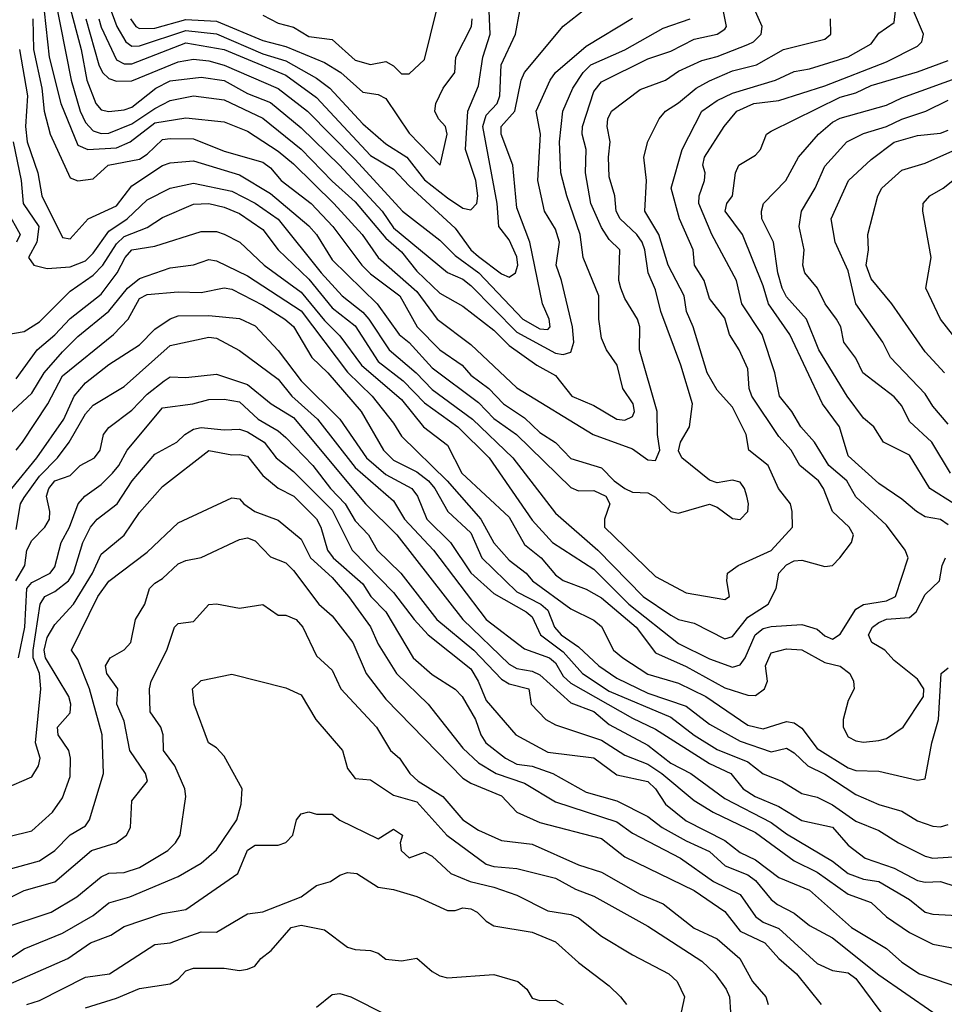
# Model space of a CAD drawing. Header units: metres. Extents: x -51132 to -49532, y -231222 to -229437.
# Tile 8 of 256: x -51101 to -51041, y -231051 to -230987. Entities that reach past the tile are written whole.
import ezdxf

# ---------------------------------------------------------------- set-up
doc = ezdxf.new("R2010")
doc.units = ezdxf.units.M
for name, color, linetype in [('CONTOUR_HALF', 8, 'Continuous'), ('CONTOUR_INDEX', 1, 'Continuous'), ('CONTOUR_INTER', 3, 'Continuous')]:
    doc.layers.add(name, color=color, linetype=linetype)

msp = doc.modelspace()

# ---------------------------------------------------------------- linework, layer by layer
at = {"layer": 'CONTOUR_HALF'}
for points, elevation in [([(-51099.714, -230982.259), (-51098.939, -230989.259), (-51098.196, -230992.259), (-51097.08, -230994.979), (-51096.43, -230995.259), (-51094.58, -230995.152), (-51093.679, -230994.759), (-51092.08, -230993.512), (-51090.08, -230993.187), (-51087.58, -230993.461), (-51086.08, -230994.069), (-51084.08, -230995.356), (-51083.08, -230996.188), (-51080.454, -230998.759), (-51078.617, -231000.759), (-51077.596, -231002.259), (-51075.08, -231004.46), (-51073.764, -231006.259), (-51071.58, -231007.914), (-51068.58, -231010.732), (-51063.632, -231013.759), (-51061.08, -231014.688), (-51060.08, -231015.397), (-51059.58, -231015.431), (-51059.308, -231014.759), (-51059.457, -231013.759), (-51059.463, -231012.259), (-51060.609, -231008.259), (-51060.597, -231006.759), (-51060.751, -231006.259), (-51061.58, -231004.914), (-51061.836, -231004.259), (-51061.961, -231003.759), (-51061.904, -231001.759), (-51062.58, -231001.097), (-51063.08, -231000.318), (-51063.769, -230998.759), (-51064.127, -230996.759), (-51064.074, -230995.259), (-51064.344, -230994.259), (-51064.325, -230993.759), (-51063.58, -230991.477), (-51063.08, -230990.868), (-51060.08, -230989.37), (-51058.58, -230988.878), (-51057.08, -230988.091), (-51055.58, -230987.759), (-51055.08, -230987.445), (-51054.96, -230987.259), (-51055.283, -230985.759)], 53.5), ([(-51097.678, -230985.759), (-51096.87, -230988.759), (-51096.51, -230990.759), (-51095.923, -230992.259), (-51095.58, -230992.668), (-51095.08, -230992.779), (-51094.08, -230992.683), (-51093.58, -230992.508), (-51092.016, -230991.259), (-51091.08, -230990.801), (-51089.08, -230990.565), (-51087.58, -230990.773), (-51086.08, -230991.612), (-51084.58, -230992.21), (-51082.58, -230993.853), (-51080.092, -230996.259), (-51077.332, -230999.259), (-51076.58, -231000.342), (-51073.08, -231003.229), (-51072.08, -231003.677), (-51071.58, -231004.08), (-51068.58, -231007.108), (-51066.08, -231008.468), (-51065.58, -231008.564), (-51065.08, -231008.405), (-51064.873, -231007.759), (-51064.965, -231006.759), (-51065.673, -231003.759), (-51066.025, -231002.759), (-51065.81, -231001.259), (-51066.08, -231000.421), (-51066.785, -230999.259), (-51067.211, -230997.259), (-51067.04, -230994.259), (-51067.323, -230992.759), (-51066.417, -230990.759), (-51066.077, -230990.259), (-51064.08, -230988.548), (-51061.08, -230986.724)], 52.5), ([(-51101.689, -231007.259), (-51100.58, -231007.061), (-51099.58, -231006.441), (-51097.58, -231004.446), (-51096.08, -231003.413), (-51095.466, -231002.759), (-51094.58, -231001.384), (-51094.08, -231000.909), (-51092.58, -231000.308), (-51091.58, -230999.666), (-51089.58, -230998.796), (-51088.58, -230998.749), (-51087.58, -230998.997), (-51086.58, -230999.416), (-51085.08, -231000.44), (-51084.077, -231001.759), (-51082.08, -231003.675), (-51080.58, -231005.535), (-51079.08, -231006.693), (-51077.58, -231009.008), (-51075.954, -231010.259), (-51074.58, -231011.689), (-51072.406, -231013.259), (-51070.369, -231015.259), (-51067.58, -231019.317), (-51066.273, -231020.759), (-51063.58, -231022.502), (-51061.302, -231024.759), (-51058.08, -231027.327), (-51056.08, -231028.318), (-51054.58, -231028.865), (-51054.08, -231028.702), (-51053.758, -231028.259), (-51053.11, -231026.759), (-51052.58, -231026.342), (-51052.08, -231026.207), (-51050.08, -231026.077), (-51049.08, -231026.381), (-51048.58, -231026.827), (-51048.08, -231027.04), (-51047.58, -231026.722), (-51046.58, -231025.099), (-51046.08, -231024.796), (-51044.58, -231024.546), (-51043.992, -231024.259), (-51043.174, -231021.759), (-51043.371, -231021.259), (-51044.58, -231019.639), (-51046.58, -231017.791), (-51047.16, -231016.759), (-51048.333, -231015.759), (-51049.26, -231014.259), (-51050.135, -231013.259), (-51050.728, -231012.259), (-51051.53, -231011.259), (-51051.837, -231009.759), (-51052.659, -231007.259), (-51053.971, -231005.259), (-51054.327, -231003.759), (-51055.919, -231000.759), (-51056.765, -230998.759), (-51056.746, -230998.259), (-51056.402, -230997.259), (-51056.356, -230996.759), (-51056.509, -230996.259), (-51056.409, -230995.759), (-51055.111, -230993.759), (-51054.308, -230992.759), (-51053.194, -230992.259), (-51051.58, -230992.067), (-51048.58, -230991.114), (-51044.58, -230989.561), (-51042.58, -230988.554), (-51042.286, -230988.259), (-51042.179, -230987.759), (-51042.832, -230986.259)], 55.5), ([(-51095.721, -230986.759), (-51095.58, -230987.31), (-51094.58, -230989.427), (-51094.08, -230989.688), (-51093.58, -230989.685), (-51090.08, -230988.336), (-51087.58, -230988.751), (-51083.58, -230990.435), (-51081.58, -230991.881), (-51078.08, -230995.637), (-51076.58, -230996.526), (-51075.58, -230997.614), (-51072.58, -231000.354), (-51071.58, -231001.757), (-51071.08, -231002.189), (-51069.58, -231003.331), (-51069.08, -231003.531), (-51068.666, -231003.259), (-51068.515, -231002.759), (-51068.58, -231002.213), (-51069.08, -231001.126), (-51069.744, -231000.259), (-51069.851, -230998.759), (-51070.796, -230993.759), (-51070.58, -230993.03), (-51069.855, -230992.259), (-51069.695, -230991.759), (-51069.601, -230989.759), (-51068.68, -230987.759), (-51068.38, -230986.259)], 51.5), ([(-51100.873, -230988.759), (-51100.346, -230991.759), (-51100.475, -230993.759), (-51100.367, -230994.759), (-51099.683, -230996.759), (-51099.421, -230998.259), (-51098.08, -231000.97), (-51097.58, -231001.043), (-51096.409, -230999.759), (-51094.58, -230998.917), (-51093.58, -230997.605), (-51091.58, -230996.292), (-51091.08, -230996.124), (-51089.58, -230995.986), (-51086.58, -230996.9), (-51084.58, -230998.11), (-51082.08, -231000.196), (-51081.58, -231000.766), (-51080.58, -231002.424), (-51077.653, -231005.259), (-51076.214, -231007.259), (-51075.58, -231007.773), (-51074.08, -231009.426), (-51071.08, -231011.68), (-51070.08, -231012.708), (-51068.615, -231013.759), (-51065.08, -231017.201), (-51064.58, -231017.409), (-51063.58, -231017.397), (-51062.808, -231017.759), (-51062.541, -231018.259), (-51062.892, -231019.259), (-51062.893, -231019.759), (-51059.58, -231022.976), (-51057.58, -231024.025), (-51055.08, -231024.459), (-51054.781, -231024.259), (-51054.958, -231023.259), (-51054.903, -231022.759), (-51054.217, -231022.259), (-51052.08, -231021.288), (-51050.691, -231019.759), (-51050.696, -231018.759), (-51050.822, -231018.259), (-51051.592, -231017.259), (-51052.273, -231015.759), (-51053.519, -231014.759), (-51053.701, -231013.759), (-51054.58, -231011.983), (-51055.58, -231010.872), (-51056.218, -231009.759), (-51057.139, -231006.759), (-51057.568, -231005.759), (-51057.722, -231004.759), (-51058.747, -231002.759), (-51059.357, -231000.759), (-51060.27, -230999.259), (-51060.175, -230997.259), (-51060.334, -230995.759), (-51060.08, -230994.727), (-51059.332, -230993.259), (-51058.936, -230992.759), (-51058.08, -230992.221), (-51056.939, -230991.259), (-51056.08, -230990.788), (-51054.58, -230990.145), (-51053.029, -230989.759), (-51051.27, -230988.759), (-51048.58, -230988.085), (-51048.206, -230987.759), (-51048.222, -230986.759)], 54.5), ([(-51093.67, -230986.759), (-51093.317, -230987.259), (-51093.08, -230987.398), (-51092.08, -230987.375), (-51090.08, -230986.812), (-51088.08, -230986.93), (-51085.08, -230988.166), (-51083.58, -230988.564), (-51081.08, -230989.605), (-51080.019, -230990.259), (-51078.58, -230991.539), (-51077.58, -230991.686), (-51077.08, -230991.938), (-51075.58, -230994.192), (-51073.56, -230996.259), (-51073.101, -230994.259), (-51073.222, -230993.759), (-51073.675, -230993.259), (-51073.905, -230992.759), (-51073.832, -230992.259), (-51073.363, -230991.259), (-51072.618, -230990.259), (-51072.546, -230989.259), (-51071.522, -230987.259), (-51071.482, -230986.759)], 50.5), ([(-51040.18, -231018.259), (-51041.763, -231017.259), (-51043.08, -231015.091), (-51044.767, -231014.259), (-51045.398, -231013.259), (-51046.08, -231012.688), (-51047.141, -231011.259), (-51048.98, -231008.259), (-51049.78, -231006.259), (-51051.08, -231004.82), (-51051.355, -231004.259), (-51051.64, -231003.259), (-51051.922, -231001.259), (-51052.683, -230999.759), (-51052.703, -230999.259), (-51052.565, -230998.759), (-51051.125, -230997.259), (-51050.297, -230995.759), (-51049.005, -230994.259), (-51048.08, -230993.475), (-51047.58, -230993.22), (-51044.58, -230992.384), (-51043.58, -230991.896), (-51039.58, -230990.445)], 56.5), ([(-51040.58, -231013.073), (-51041.58, -231011.902), (-51042.08, -231011.116), (-51044.318, -231008.759), (-51044.812, -231007.759), (-51046.578, -231005.259), (-51047.08, -231003.137), (-51047.907, -231001.259), (-51048.17, -230999.759), (-51047.046, -230997.259), (-51045.58, -230995.891), (-51044.08, -230994.783), (-51042.58, -230994.349), (-51041.08, -230994.183), (-51040.58, -230993.99)], 57.5), ([(-51039.515, -231008.259), (-51041.08, -231006.259), (-51042.039, -231004.259), (-51041.692, -231002.259), (-51042.218, -230999.259), (-51042.196, -230998.759), (-51041.768, -230998.259), (-51040.913, -230997.759), (-51039.08, -230996.315)], 58.5), ([(-51101.682, -230999.259), (-51100.838, -231000.759), (-51101.058, -231001.259)], 55.5), ([(-51101.58, -231012.466), (-51100.08, -231011.075), (-51099.278, -231009.759), (-51098.08, -231008.388), (-51097.08, -231007.39), (-51095.08, -231005.746), (-51093.869, -231004.259), (-51093.08, -231003.621), (-51091.08, -231002.923), (-51089.58, -231002.742), (-51088.58, -231002.399), (-51088.08, -231002.489), (-51086.08, -231003.452), (-51082.58, -231005.716), (-51079.58, -231009.703), (-51077.969, -231011.259), (-51076.58, -231013.018), (-51076.08, -231013.851), (-51073.111, -231016.759), (-51070.91, -231019.259), (-51070.08, -231020.791), (-51069.08, -231021.914), (-51067.987, -231022.759), (-51067.56, -231023.259), (-51065.08, -231025.07), (-51063.58, -231025.804), (-51063.08, -231026.206), (-51062.307, -231027.759), (-51061.698, -231028.259), (-51060.08, -231029.312), (-51058.08, -231029.886), (-51056.305, -231030.759), (-51053.58, -231032.611), (-51052.58, -231032.855), (-51051.08, -231032.392), (-51050.58, -231032.473), (-51050.08, -231032.811), (-51049.08, -231034.144), (-51047.08, -231035.385), (-51046.58, -231035.572), (-51045.08, -231035.602), (-51042.58, -231036.19), (-51042.08, -231036.105), (-51041.641, -231033.759), (-51041.202, -231032.259), (-51041.038, -231029.259), (-51040.58, -231028.89)], 56.5), ([(-51101.368, -231017.259), (-51099.738, -231015.259), (-51098.005, -231012.759), (-51097.324, -231011.259), (-51096.58, -231010.405), (-51095.08, -231009.198), (-51093.08, -231007.94), (-51092.08, -231006.912), (-51091.08, -231006.237), (-51090.58, -231006.054), (-51088.58, -231006.024), (-51086.58, -231006.221), (-51085.58, -231006.705), (-51084.08, -231008.309), (-51082.58, -231010.259), (-51080.084, -231012.759), (-51078.354, -231015.259), (-51077.08, -231016.346), (-51075.398, -231017.259), (-51075.031, -231017.759), (-51074.416, -231019.259), (-51072.882, -231020.759), (-51071.58, -231022.742), (-51070.08, -231024.074), (-51067.967, -231025.259), (-51067.58, -231025.596), (-51067.056, -231026.759), (-51065.58, -231027.865), (-51064.315, -231029.259), (-51062.58, -231030.414), (-51058.58, -231032.097), (-51057.08, -231033.276), (-51055.58, -231034.192), (-51053.58, -231034.996), (-51052.58, -231035.79), (-51051.378, -231036.259), (-51050.08, -231037.05), (-51049.08, -231037.294), (-51048.08, -231037.793), (-51046.58, -231038.86), (-51045.08, -231039.463), (-51043.807, -231040.259), (-51042.08, -231041.119), (-51041.58, -231041.244), (-51039.58, -231041.13)], 57.5), ([(-51101.108, -231023.259), (-51100.53, -231022.259), (-51100.404, -231021.259), (-51100.08, -231020.638), (-51099.237, -231019.759), (-51098.932, -231019.259), (-51098.896, -231018.759), (-51099.116, -231017.759), (-51098.975, -231017.259), (-51098.58, -231016.76), (-51097.58, -231016.404), (-51096.931, -231015.759), (-51096.012, -231015.259), (-51095.628, -231014.759), (-51095.429, -231013.759), (-51095.08, -231013.297), (-51093.58, -231012.178), (-51092.58, -231011.137), (-51091.475, -231010.259), (-51091.08, -231010.006), (-51090.08, -231010.047), (-51088.08, -231009.832), (-51086.08, -231010.51), (-51084.525, -231011.759), (-51083.08, -231012.648), (-51078.405, -231018.259), (-51076.37, -231020.259), (-51072.087, -231025.759), (-51069.08, -231028.669), (-51068.58, -231028.95), (-51067.58, -231029.125), (-51067.08, -231029.349), (-51065.08, -231031.168), (-51063.58, -231031.741), (-51062.58, -231032.586), (-51060.08, -231033.929), (-51058.58, -231035.092), (-51057.287, -231035.759), (-51055.08, -231037.376), (-51052.08, -231038.937), (-51051.08, -231039.668), (-51048.08, -231041.439), (-51047.061, -231042.259), (-51046.08, -231042.624), (-51045.08, -231042.775), (-51043.08, -231043.929), (-51042.08, -231044.752), (-51041.58, -231044.883), (-51039.58, -231044.998)], 58.5), ([(-51101.874, -231036.759), (-51100.08, -231035.984), (-51099.64, -231035.259), (-51099.535, -231034.759), (-51099.828, -231033.759), (-51099.478, -231030.259), (-51099.575, -231029.259), (-51099.976, -231028.259), (-51099.99, -231027.759), (-51099.533, -231024.759), (-51099.238, -231024.259), (-51098.58, -231023.939), (-51097.696, -231023.259), (-51097.367, -231022.759), (-51096.752, -231020.759), (-51096.262, -231019.759), (-51095.83, -231019.259), (-51094.541, -231018.259), (-51093.559, -231016.759), (-51092.08, -231015.02), (-51090.647, -231014.259), (-51090.145, -231013.759), (-51089.58, -231013.414), (-51089.08, -231013.306), (-51087.58, -231013.454), (-51086.58, -231013.405), (-51086.08, -231013.577), (-51084.993, -231014.259), (-51084.208, -231015.259), (-51083.08, -231016.145), (-51080.58, -231018.657), (-51079.264, -231021.259), (-51076.58, -231024.004), (-51075.259, -231025.759), (-51074.336, -231026.759), (-51071.58, -231028.957), (-51071.102, -231029.759), (-51070.58, -231031.027), (-51068.657, -231033.259), (-51066.58, -231034.383), (-51063.58, -231034.752), (-51062.08, -231035.839), (-51060.08, -231036.271), (-51059.571, -231036.759), (-51058.93, -231037.759), (-51057.58, -231038.833), (-51055.08, -231040.109), (-51054.08, -231040.888), (-51053.08, -231041.368), (-51051.58, -231042.508), (-51049.58, -231043.34), (-51046.86, -231045.759), (-51044.58, -231047.112), (-51043.58, -231048.01), (-51042.448, -231048.759), (-51039.58, -231049.744)], 59.5), ([(-51102.58, -231042.244), (-51099.58, -231041.432), (-51098.58, -231040.748), (-51097.58, -231039.744), (-51096.58, -231039.148), (-51096.332, -231038.759), (-51095.419, -231035.759), (-51095.508, -231033.259), (-51096.323, -231030.259), (-51097.08, -231028.353), (-51097.498, -231027.759), (-51095.788, -231024.259), (-51095.08, -231023.277), (-51092.58, -231021.381), (-51090.58, -231019.494), (-51087.08, -231017.872), (-51086.58, -231017.92), (-51086.316, -231018.259), (-51085.592, -231018.759), (-51084.08, -231019.303), (-51082.58, -231020.557), (-51081.983, -231021.759), (-51080.58, -231023.036), (-51079.502, -231024.259), (-51078.08, -231026.231), (-51077.58, -231027.361), (-51076.398, -231029.259), (-51074.348, -231031.259), (-51072.08, -231034.108), (-51071.08, -231035.066), (-51069.935, -231035.759), (-51068.08, -231036.394), (-51066.08, -231037.608), (-51062.08, -231038.888), (-51061.08, -231039.621), (-51057.949, -231041.259), (-51055.812, -231042.759), (-51054.08, -231043.613), (-51053.08, -231045.033), (-51052.58, -231045.399), (-51051.58, -231045.828), (-51049.08, -231048.086), (-51048.08, -231048.549), (-51047.08, -231048.695), (-51046.58, -231049.069), (-51044.941, -231051.259)], 60.5), ([(-51102.08, -231045.832), (-51098.816, -231044.759), (-51097.157, -231043.759), (-51095.58, -231042.457), (-51095.08, -231042.22), (-51094.08, -231042.179), (-51093.08, -231041.871), (-51091.242, -231040.759), (-51090.74, -231040.259), (-51090.445, -231039.759), (-51090.071, -231037.259), (-51090.134, -231036.759), (-51090.791, -231035.259), (-51091.518, -231034.259), (-51091.552, -231033.259), (-51091.706, -231032.759), (-51092.396, -231031.759), (-51092.44, -231030.259), (-51092.334, -231029.759), (-51091.297, -231027.759), (-51090.801, -231026.259), (-51090.58, -231026.031), (-51089.58, -231025.89), (-51088.58, -231024.778), (-51088.08, -231024.748), (-51086.58, -231025.03), (-51085.08, -231024.786), (-51084.08, -231025.476), (-51083.58, -231025.49), (-51082.9, -231025.759), (-51082.487, -231026.259), (-51081.58, -231028.122), (-51080.58, -231029.06), (-51080.014, -231030.259), (-51077.685, -231032.759), (-51076.782, -231034.259), (-51076.2, -231034.759), (-51075.525, -231035.759), (-51074.995, -231036.259), (-51073.38, -231037.259), (-51072.079, -231038.759), (-51071.08, -231039.44), (-51069.58, -231040.115), (-51067.58, -231040.336), (-51064.58, -231041.679), (-51063.08, -231042.163), (-51060.58, -231043.587), (-51059.08, -231044.213), (-51057.08, -231045.794), (-51055.58, -231046.484), (-51054.11, -231047.759), (-51053.283, -231049.259), (-51052.423, -231050.259), (-51052.26, -231050.759)], 61.5), ([(-51101.58, -231049.46), (-51097.731, -231047.759), (-51096.265, -231046.759), (-51094.949, -231046.259), (-51094.08, -231045.69), (-51091.58, -231044.837), (-51090.08, -231044.588), (-51086.706, -231042.259), (-51086.08, -231040.727), (-51085.58, -231040.413), (-51084.08, -231040.407), (-51083.58, -231040.247), (-51083.13, -231039.759), (-51082.897, -231038.759), (-51082.58, -231038.372), (-51082.08, -231038.256), (-51081.58, -231038.394), (-51080.58, -231038.403), (-51080.08, -231038.785), (-51077.58, -231040.004), (-51076.58, -231039.362), (-51076.01, -231039.759), (-51076.161, -231040.259), (-51076.089, -231040.759), (-51075.58, -231041.225), (-51074.58, -231040.861), (-51074.08, -231041.117), (-51072.86, -231042.259), (-51071.619, -231042.759), (-51070.08, -231043.13), (-51068.58, -231043.661), (-51066.58, -231044.678), (-51065.08, -231044.918), (-51064.58, -231045.12), (-51063.08, -231046.31), (-51061.08, -231047.539), (-51058.704, -231048.759), (-51058.171, -231049.259), (-51057.69, -231050.259), (-51057.922, -231051.259)], 62.5), ([(-51096.58, -231050.978), (-51094.58, -231050.353), (-51093.08, -231049.721), (-51091.08, -231049.415), (-51090.58, -231049.109), (-51090.08, -231048.567), (-51089.58, -231048.388), (-51087.58, -231048.392), (-51086.58, -231048.539), (-51086.08, -231048.467), (-51085.599, -231048.259), (-51085.211, -231047.759), (-51084.526, -231047.259), (-51083.227, -231045.759), (-51082.58, -231045.607), (-51081.08, -231045.915), (-51079.58, -231047.028), (-51079.08, -231047.188), (-51078.08, -231047.239), (-51077.58, -231047.423), (-51077.08, -231047.812), (-51076.08, -231047.914), (-51075.08, -231047.742), (-51074.08, -231048.611), (-51073.58, -231048.888), (-51073.08, -231049.017), (-51070.08, -231048.805), (-51068.526, -231049.259), (-51067.931, -231049.759), (-51067.58, -231050.333), (-51067.08, -231050.503), (-51066.08, -231050.47), (-51065.577, -231050.759)], 63.5)]:
    msp.add_lwpolyline(points, dxfattribs=dict(at, elevation=elevation))
at = {"layer": 'CONTOUR_INDEX'}
for points, elevation in [([(-51101.292, -230994.759), (-51100.756, -230997.259), (-51100.624, -230998.759), (-51099.62, -231000.259), (-51099.74, -231001.259), (-51100.278, -231002.259), (-51099.948, -231002.759), (-51099.08, -231002.976), (-51097.58, -231002.863), (-51096.58, -231002.48), (-51096.08, -231001.974), (-51095.08, -231000.542), (-51093.881, -230999.759), (-51092.58, -230998.508), (-51091.08, -230997.759), (-51089.58, -230997.431), (-51087.08, -230997.957), (-51085.58, -230998.738), (-51084.08, -230999.784), (-51081.281, -231003.259), (-51079.922, -231004.759), (-51078.58, -231005.808), (-51078.192, -231006.259), (-51076.871, -231008.259), (-51075.108, -231009.759), (-51074.08, -231010.837), (-51071.468, -231012.759), (-51068.851, -231015.259), (-51066.08, -231018.851), (-51063.319, -231021.259), (-51060.376, -231024.259), (-51058.58, -231025.481), (-51058.08, -231025.754), (-51057.08, -231025.994), (-51055.08, -231027.012), (-51054.58, -231026.872), (-51053.58, -231025.602), (-51052.272, -231024.759), (-51051.742, -231023.759), (-51051.564, -231022.759), (-51051.08, -231022.203), (-51050.58, -231021.945), (-51050.08, -231021.9), (-51048.58, -231022.319), (-51048.08, -231022.253), (-51047.622, -231021.759), (-51046.854, -231020.759), (-51046.729, -231020.259), (-51047.01, -231019.759), (-51048.08, -231018.757), (-51048.675, -231017.259), (-51049, -231016.759), (-51050.199, -231015.759), (-51050.767, -231014.759), (-51051.58, -231013.875), (-51053.332, -231011.259), (-51053.495, -231010.759), (-51053.58, -231009.492), (-51054.15, -231008.259), (-51054.781, -231007.259), (-51055.08, -231006.194), (-51056.08, -231004.932), (-51056.427, -231003.759), (-51057.047, -231002.759), (-51057.138, -231001.759), (-51058.03, -230999.759), (-51058.567, -230997.759), (-51057.841, -230995.259), (-51056.574, -230992.759), (-51055.58, -230992.071), (-51054.58, -230991.584), (-51051.797, -230990.759), (-51050.58, -230990.188), (-51049.58, -230990.013), (-51047.08, -230989.23), (-51045.58, -230988.395), (-51045.08, -230987.705), (-51044.08, -230987.01), (-51044.008, -230986.259)], 55), ([(-51085.08, -230986.537), (-51084.08, -230987.052), (-51083.08, -230987.307), (-51082.08, -230987.919), (-51080.58, -230988.114), (-51079.08, -230989.458), (-51078.08, -230989.741), (-51077.08, -230989.531), (-51076.58, -230989.822), (-51076.08, -230990.33), (-51075.58, -230990.346), (-51074.58, -230989.405), (-51073.799, -230986.259)], 50), ([(-51103.08, -231040.216), (-51100.08, -231039.48), (-51098.732, -231038.259), (-51098.08, -231037.343), (-51097.58, -231035.959), (-51097.561, -231034.759), (-51097.669, -231034.259), (-51098.368, -231033.259), (-51098.412, -231032.759), (-51097.58, -231031.824), (-51097.53, -231031.259), (-51097.668, -231030.759), (-51099.193, -231028.259), (-51099.263, -231027.759), (-51099.08, -231026.937), (-51098.58, -231026.086), (-51097.375, -231024.759), (-51096.142, -231022.759), (-51095.58, -231021.521), (-51094.08, -231020.296), (-51093.08, -231018.822), (-51091.58, -231017.135), (-51088.58, -231014.793), (-51087.08, -231015.073), (-51086.58, -231015.044), (-51086.08, -231015.159), (-51085.08, -231016.415), (-51084.08, -231017.235), (-51083.067, -231017.759), (-51081.58, -231019.222), (-51081.305, -231019.759), (-51080.879, -231021.259), (-51080.501, -231021.759), (-51078.58, -231023.455), (-51078.057, -231024.259), (-51077.08, -231025.271), (-51075.308, -231028.259), (-51074.08, -231029.329), (-51072.58, -231030.29), (-51072.125, -231030.759), (-51071.263, -231032.259), (-51070.914, -231033.259), (-51070.599, -231033.759), (-51069.324, -231034.759), (-51068.58, -231035.143), (-51067.58, -231035.293), (-51066.251, -231035.759), (-51064.08, -231036.967), (-51062.08, -231037.527), (-51060.08, -231038.548), (-51059.138, -231039.259), (-51057.58, -231040.138), (-51056.08, -231040.823), (-51055.065, -231041.759), (-51053.58, -231042.345), (-51053.08, -231042.7), (-51052.08, -231043.941), (-51051.654, -231044.259), (-51050.58, -231044.833), (-51049.58, -231045.63), (-51048.08, -231046.422), (-51045.08, -231048.837), (-51041.58, -231051.252)], 60)]:
    msp.add_lwpolyline(points, dxfattribs=dict(at, elevation=elevation))
at = {"layer": 'CONTOUR_INTER'}
for points, elevation in [([(-51099.999, -230986.759), (-51099.955, -230988.759), (-51099.416, -230991.259), (-51099.265, -230992.759), (-51098.872, -230994.259), (-51097.58, -230997.095), (-51097.08, -230997.281), (-51096.08, -230997.148), (-51095.114, -230996.259), (-51093.08, -230995.871), (-51092.58, -230995.56), (-51091.58, -230994.612), (-51091.08, -230994.544), (-51089.58, -230994.548), (-51087.58, -230995.35), (-51085.08, -230996.074), (-51084.58, -230996.446), (-51083.883, -230997.259), (-51081.937, -230998.759), (-51080.525, -231000.259), (-51078.645, -231002.759), (-51078.08, -231003.313), (-51076.182, -231004.759), (-51075.05, -231006.759), (-51073.589, -231008.259), (-51072.127, -231009.259), (-51071.58, -231009.904), (-51070.411, -231010.759), (-51069.45, -231011.759), (-51068.08, -231012.664), (-51067.08, -231013.628), (-51066.08, -231014.264), (-51065.08, -231015.312), (-51063.08, -231015.913), (-51062.261, -231016.759), (-51061.58, -231017.25), (-51061.08, -231017.485), (-51060.08, -231017.539), (-51059.58, -231017.811), (-51058.58, -231018.74), (-51058.08, -231018.852), (-51056.08, -231018.274), (-51055.58, -231018.461), (-51054.58, -231019.203), (-51054.08, -231019.267), (-51053.583, -231018.759), (-51053.532, -231018.259), (-51053.655, -231017.759), (-51053.797, -231017.259), (-51054.08, -231016.851), (-51054.58, -231016.725), (-51055.58, -231016.9), (-51056.08, -231016.712), (-51057.868, -231015.259), (-51058.08, -231014.813), (-51057.955, -231014.259), (-51057.374, -231013.259), (-51057.171, -231011.759), (-51057.937, -231009.259), (-51059.244, -231005.759), (-51059.58, -231004.351), (-51060.046, -231003.259), (-51060.263, -231001.759), (-51060.448, -231001.259), (-51060.795, -231000.759), (-51061.874, -230999.759), (-51062.143, -230999.259), (-51062.217, -230998.259), (-51062.58, -230997.018), (-51062.631, -230995.759), (-51062.515, -230994.759), (-51062.709, -230993.759), (-51062.673, -230993.259), (-51062.427, -230992.759), (-51060.58, -230991.355), (-51058.921, -230990.759), (-51058.08, -230990.168), (-51056.58, -230989.473), (-51055.58, -230989.218), (-51053.58, -230988.439), (-51053.226, -230988.259), (-51052.729, -230987.759), (-51052.651, -230987.259), (-51053.544, -230985.259)], 54), ([(-51098.603, -230985.259), (-51097.511, -230990.759), (-51096.931, -230992.759), (-51096.58, -230993.489), (-51096.08, -230994.036), (-51095.58, -230994.221), (-51095.08, -230994.185), (-51093.58, -230993.594), (-51092.08, -230992.584), (-51091.08, -230992.078), (-51089.58, -230991.762), (-51087.58, -230992.017), (-51085.08, -230993.212), (-51082.58, -230995.238), (-51080.58, -230997.304), (-51079.08, -230998.649), (-51077.08, -231001.006), (-51076.08, -231001.903), (-51075.08, -231003.143), (-51073.58, -231004.569), (-51072.08, -231005.416), (-51070.08, -231006.976), (-51069.08, -231007.966), (-51067.292, -231009.259), (-51066.08, -231009.916), (-51065.02, -231011.259), (-51063.58, -231011.871), (-51062.08, -231012.765), (-51061.58, -231012.83), (-51061.08, -231012.592), (-51060.952, -231012.259), (-51061.029, -231011.759), (-51061.7, -231010.759), (-51062.071, -231009.259), (-51062.765, -231008.259), (-51063.08, -231007.509), (-51063.268, -231006.259), (-51063.265, -231004.759), (-51064.274, -231002.259), (-51064.48, -231000.759), (-51065.346, -230998.259), (-51065.72, -230996.759), (-51065.823, -230994.759), (-51065.599, -230992.759), (-51064.956, -230991.259), (-51064.284, -230990.259), (-51063.769, -230989.759), (-51061.58, -230988.783), (-51059.08, -230987.37), (-51057.319, -230986.759)], 53), ([(-51095.08, -230985.862), (-51094.549, -230987.259), (-51093.96, -230988.259), (-51093.58, -230988.554), (-51093.08, -230988.518), (-51090.08, -230987.536), (-51088.08, -230987.734), (-51085.08, -230989.048), (-51083.58, -230989.506), (-51081.58, -230990.616), (-51080.728, -230991.259), (-51078.58, -230993.583), (-51077.08, -230994.886), (-51075.715, -230995.759), (-51074.58, -230997.223), (-51073.08, -230998.388), (-51072.08, -230999.05), (-51071.58, -230999.16), (-51071.173, -230998.759), (-51071.112, -230998.259), (-51071.247, -230997.259), (-51071.917, -230995.259), (-51071.758, -230992.759), (-51071.08, -230991.116), (-51070.794, -230989.259), (-51070.325, -230987.759), (-51070.397, -230985.759)], 51), ([(-51096.557, -230986.759), (-51095.715, -230989.759), (-51095.48, -230990.259), (-51095.08, -230990.645), (-51094.58, -230990.825), (-51093.58, -230990.803), (-51090.58, -230989.552), (-51089.58, -230989.384), (-51088.58, -230989.491), (-51087.58, -230989.786), (-51084.08, -230991.296), (-51082.176, -230992.759), (-51079.08, -230995.904), (-51076.011, -230999.259), (-51073.58, -231001.135), (-51072.58, -231002.137), (-51071.048, -231003.259), (-51068.194, -231006.259), (-51067.08, -231006.886), (-51066.58, -231006.926), (-51066.419, -231006.759), (-51066.479, -231006.259), (-51066.925, -231005.259), (-51067.746, -231001.259), (-51068.58, -230999.029), (-51068.832, -230996.259), (-51069.599, -230994.259), (-51069.598, -230993.759), (-51068.708, -230992.759), (-51068.293, -230990.759), (-51068.08, -230990.256), (-51065.58, -230987.255), (-51064.08, -230986.073)], 52), ([(-51040.58, -231019.612), (-51041.08, -231019.268), (-51042.08, -231019.092), (-51042.635, -231018.759), (-51043.58, -231017.95), (-51045.08, -231016.925), (-51047.08, -231015.129), (-51047.644, -231013.259), (-51048.74, -231011.759), (-51050.86, -231007.259), (-51052.244, -231005.259), (-51052.58, -231004.105), (-51053.933, -231000.759), (-51055.046, -230999.259), (-51054.941, -230998.759), (-51054.575, -230998.259), (-51054.394, -230996.759), (-51054.168, -230996.259), (-51053.08, -230995.612), (-51052.766, -230995.259), (-51052.364, -230994.259), (-51052.08, -230994.063), (-51047.58, -230991.852), (-51046.58, -230991.574), (-51045.58, -230991.086), (-51042.58, -230990.206), (-51040.58, -230989.468)], 56), ([(-51040.434, -231016.259), (-51041.648, -231014.259), (-51043.08, -231012.915), (-51043.58, -231011.881), (-51044.08, -231011.315), (-51046.121, -231009.759), (-51046.58, -231008.791), (-51047.355, -231007.759), (-51047.555, -231006.759), (-51047.834, -231006.259), (-51048.554, -231005.259), (-51049.059, -231004.259), (-51049.885, -231003.259), (-51050.008, -231002.759), (-51049.937, -231001.759), (-51050.257, -231000.259), (-51050.101, -230999.259), (-51049.215, -230997.759), (-51048.58, -230996.341), (-51047.163, -230994.759), (-51046.08, -230994.211), (-51044.58, -230993.768), (-51043.58, -230993.281), (-51042.032, -230992.759), (-51040.58, -230992.047)], 57), ([(-51040.825, -231009.759), (-51042.08, -231008.395), (-51044.229, -231005.259), (-51045.58, -231003.638), (-51045.9, -231002.759), (-51045.749, -231001.759), (-51045.79, -231000.759), (-51045.152, -230998.259), (-51044.89, -230997.759), (-51043.58, -230996.59), (-51042.08, -230996.149), (-51040.08, -230995.242)], 58), ([(-51101.08, -231010.148), (-51099.717, -231008.259), (-51098.58, -231007.292), (-51097.58, -231006.228), (-51095.58, -231004.638), (-51094.541, -231003.259), (-51094.022, -231002.259), (-51093.58, -231001.766), (-51092.08, -231001.519), (-51089.08, -231000.565), (-51088.08, -231000.578), (-51087.58, -231000.747), (-51086.573, -231001.259), (-51084.992, -231002.759), (-51082.58, -231004.504), (-51081.08, -231006.35), (-51080.08, -231007.34), (-51078.668, -231009.259), (-51076.08, -231011.486), (-51074.635, -231013.259), (-51073.08, -231014.441), (-51072.154, -231016.259), (-51069.08, -231019.115), (-51068.08, -231020.884), (-51067.012, -231021.759), (-51066.08, -231022.866), (-51065.58, -231023.233), (-51064.08, -231023.782), (-51063.08, -231024.364), (-51060.841, -231026.259), (-51059.58, -231027.92), (-51057.58, -231028.818), (-51055.08, -231030.198), (-51053.58, -231030.672), (-51053.08, -231030.702), (-51052.493, -231030.259), (-51052.317, -231029.759), (-51052.444, -231028.759), (-51052.08, -231027.935), (-51051.08, -231027.665), (-51050.08, -231027.73), (-51048.58, -231028.551), (-51047.58, -231028.797), (-51046.972, -231029.259), (-51046.717, -231029.759), (-51046.688, -231030.259), (-51047.08, -231031.012), (-51047.397, -231032.259), (-51047.392, -231032.759), (-51047.08, -231033.378), (-51046.58, -231033.643), (-51046.08, -231033.727), (-51045.08, -231033.613), (-51044.58, -231033.494), (-51043.503, -231032.759), (-51042.169, -231030.759), (-51042.15, -231030.259), (-51042.58, -231029.643), (-51044.08, -231028.415), (-51044.696, -231027.759), (-51045.532, -231027.259), (-51045.757, -231026.759), (-51045.499, -231026.259), (-51045.08, -231025.95), (-51044.58, -231025.748), (-51043.08, -231025.636), (-51042.651, -231025.259), (-51042.08, -231024.146), (-51041.139, -231023.259), (-51040.959, -231022.259), (-51040.741, -231021.759)], 56), ([(-51101.08, -231014.773), (-51100.688, -231014.259), (-51099.024, -231011.759), (-51098.08, -231009.952), (-51094.77, -231007.259), (-51093.82, -231006.259), (-51093.08, -231004.918), (-51092.58, -231004.668), (-51090.58, -231004.482), (-51089.08, -231004.539), (-51087.58, -231004.232), (-51087.08, -231004.323), (-51085.08, -231005.367), (-51083.644, -231006.259), (-51083.08, -231006.752), (-51081.883, -231008.759), (-51080.861, -231009.759), (-51078.695, -231012.259), (-51077.249, -231014.759), (-51076.58, -231015.418), (-51075.08, -231016.176), (-51074.324, -231016.759), (-51073.9, -231017.259), (-51073.058, -231018.759), (-51071.58, -231020.14), (-51070.848, -231021.759), (-51068.58, -231023.962), (-51067.018, -231024.759), (-51066.58, -231025.155), (-51066.148, -231026.259), (-51065.707, -231026.759), (-51064.58, -231027.528), (-51063.249, -231028.759), (-51062.08, -231029.573), (-51060.08, -231030.54), (-51057.58, -231031.392), (-51056.08, -231032.559), (-51054.08, -231033.661), (-51052.08, -231034.348), (-51051.08, -231034.104), (-51050.58, -231034.407), (-51049.697, -231035.259), (-51048.58, -231035.806), (-51046.58, -231037.129), (-51045.08, -231037.776), (-51043.58, -231038.205), (-51042.58, -231038.832), (-51041.58, -231039.173), (-51041.08, -231039.218), (-51040.58, -231039.073)], 57), ([(-51101.08, -231019.911), (-51100.804, -231018.259), (-51100.58, -231017.834), (-51099.58, -231016.459), (-51098.396, -231015.259), (-51097.647, -231014.259), (-51096.58, -231012.41), (-51096.08, -231011.857), (-51094.08, -231010.626), (-51091.08, -231007.971), (-51088.58, -231007.439), (-51088.08, -231007.503), (-51086.58, -231008.299), (-51084.08, -231010.165), (-51083.191, -231011.259), (-51081.532, -231012.759), (-51079.08, -231015.892), (-51076.58, -231018.063), (-51075.878, -231019.259), (-51073.987, -231021.259), (-51070.565, -231025.759), (-51068.08, -231027.674), (-51066.46, -231028.259), (-51066.08, -231028.58), (-51065.58, -231029.45), (-51065.08, -231029.892), (-51061.08, -231032.162), (-51059.58, -231032.884), (-51056.08, -231035.099), (-51054.698, -231035.759), (-51053.878, -231036.759), (-51053.101, -231037.259), (-51051.58, -231037.895), (-51050.08, -231038.819), (-51048.08, -231039.235), (-51047.08, -231040.406), (-51045.972, -231041.259), (-51044.08, -231041.897), (-51042.58, -231042.715), (-51042.08, -231042.814), (-51041.08, -231042.765), (-51039.08, -231043.413)], 58), ([(-51100.945, -231028.259), (-51100.531, -231026.259), (-51100.389, -231023.759), (-51100.08, -231023.364), (-51098.873, -231022.759), (-51098.58, -231022.353), (-51098.171, -231020.759), (-51097.621, -231019.759), (-51097.058, -231018.259), (-51096.627, -231017.759), (-51095.58, -231017.007), (-51094.836, -231016.259), (-51094.42, -231015.759), (-51093.883, -231014.759), (-51091.58, -231012.027), (-51089.618, -231011.759), (-51088.58, -231011.486), (-51087.58, -231011.469), (-51086.58, -231011.633), (-51085.368, -231012.759), (-51084.08, -231013.506), (-51083.58, -231013.94), (-51081.821, -231015.759), (-51080.681, -231017.259), (-51079.719, -231018.259), (-51079.08, -231019.365), (-51078.216, -231020.259), (-51077.655, -231021.259), (-51076.109, -231022.759), (-51073.771, -231025.759), (-51071.377, -231027.759), (-51069.58, -231029.645), (-51069.08, -231029.929), (-51067.801, -231030.259), (-51067.646, -231031.259), (-51066.69, -231032.259), (-51066.08, -231032.605), (-51063.08, -231033.595), (-51061.58, -231034.569), (-51060.08, -231035.152), (-51059.171, -231035.759), (-51057.08, -231037.511), (-51055.835, -231038.259), (-51053.08, -231039.592), (-51050.58, -231041.421), (-51049.08, -231042.16), (-51047.08, -231043.586), (-51045.58, -231044.125), (-51044.58, -231045.057), (-51043.08, -231046.088), (-51041.58, -231046.833), (-51040.08, -231047.108)], 59), ([(-51103.08, -231044.609), (-51100.58, -231043.355), (-51098.58, -231042.792), (-51096.193, -231040.759), (-51094.598, -231040.259), (-51093.924, -231039.759), (-51093.669, -231039.259), (-51093.58, -231037.532), (-51092.558, -231036.259), (-51092.691, -231035.759), (-51093.71, -231034.259), (-51094.08, -231032.353), (-51094.545, -231031.259), (-51094.483, -231030.259), (-51095.205, -231029.259), (-51095.287, -231028.759), (-51094.995, -231028.259), (-51094.08, -231027.74), (-51093.643, -231027.259), (-51093.337, -231025.759), (-51092.731, -231024.759), (-51092.436, -231023.759), (-51092.08, -231023.398), (-51091.58, -231023.107), (-51090.58, -231022.154), (-51090.08, -231021.922), (-51089.08, -231021.742), (-51086.58, -231020.558), (-51086.08, -231020.465), (-51085.58, -231020.649), (-51084.58, -231021.684), (-51083.58, -231022.081), (-51083.08, -231022.577), (-51081.432, -231024.759), (-51080.58, -231025.517), (-51079.223, -231027.259), (-51078.363, -231029.259), (-51077.08, -231030.941), (-51072.08, -231036.052), (-51071.58, -231036.383), (-51069.58, -231037.216), (-51068.58, -231038.262), (-51067.08, -231038.938), (-51063.08, -231039.978), (-51061.58, -231041.178), (-51057.08, -231043.355), (-51055.08, -231044.706), (-51054.08, -231045.989), (-51052.473, -231046.759), (-51051.579, -231047.759), (-51050.428, -231048.759), (-51048.828, -231050.759)], 61), ([(-51101.58, -231047.815), (-51100.58, -231047.141), (-51098.08, -231046.119), (-51096.08, -231044.984), (-51095.08, -231044.16), (-51093.704, -231043.759), (-51090.58, -231042.442), (-51089.08, -231041.588), (-51088.08, -231040.719), (-51086.756, -231038.759), (-51086.472, -231037.759), (-51086.412, -231036.759), (-51087.58, -231034.643), (-51088.08, -231034.103), (-51088.6, -231033.759), (-51089.525, -231031.259), (-51089.644, -231030.259), (-51089.08, -231029.732), (-51087.08, -231029.317), (-51083.58, -231030.2), (-51082.58, -231030.662), (-51081.642, -231032.259), (-51079.912, -231034.259), (-51079.58, -231035.424), (-51079.08, -231036.088), (-51078.08, -231036.164), (-51076.58, -231037.16), (-51075.08, -231037.588), (-51073.126, -231039.759), (-51070.58, -231041.641), (-51070.08, -231041.791), (-51068.58, -231041.915), (-51066.08, -231042.555), (-51064.771, -231043.259), (-51063.58, -231043.729), (-51060.08, -231045.661), (-51056.58, -231047.951), (-51055.709, -231048.759), (-51054.998, -231049.759), (-51054.769, -231050.259), (-51054.719, -231051.259)], 62), ([(-51100.391, -231050.759), (-51099.58, -231050.486), (-51096.58, -231048.971), (-51095.035, -231048.759), (-51092.08, -231046.849), (-51091.08, -231046.74), (-51089.08, -231046.036), (-51088.08, -231046.049), (-51086.08, -231044.865), (-51085.08, -231044.738), (-51082.58, -231043.759), (-51081.58, -231043.034), (-51080.687, -231042.759), (-51080.08, -231042.35), (-51079.58, -231042.187), (-51078.978, -231042.259), (-51077.58, -231043.14), (-51076.58, -231043.29), (-51075.08, -231043.738), (-51073.08, -231044.662), (-51072.58, -231044.656), (-51072.08, -231044.487), (-51071.58, -231044.549), (-51071.156, -231044.759), (-51070.58, -231045.339), (-51070.08, -231045.643), (-51067.58, -231046.052), (-51066.08, -231046.686), (-51064.58, -231048.033), (-51062.58, -231049.537), (-51061.851, -231050.259), (-51061.463, -231050.759)], 63), ([(-51081.58, -231050.929), (-51080.58, -231050.097), (-51080.08, -231050.041), (-51079.356, -231050.259), (-51077.08, -231051.396)], 64)]:
    msp.add_lwpolyline(points, dxfattribs=dict(at, elevation=elevation))

doc.saveas('drawing.dxf')
